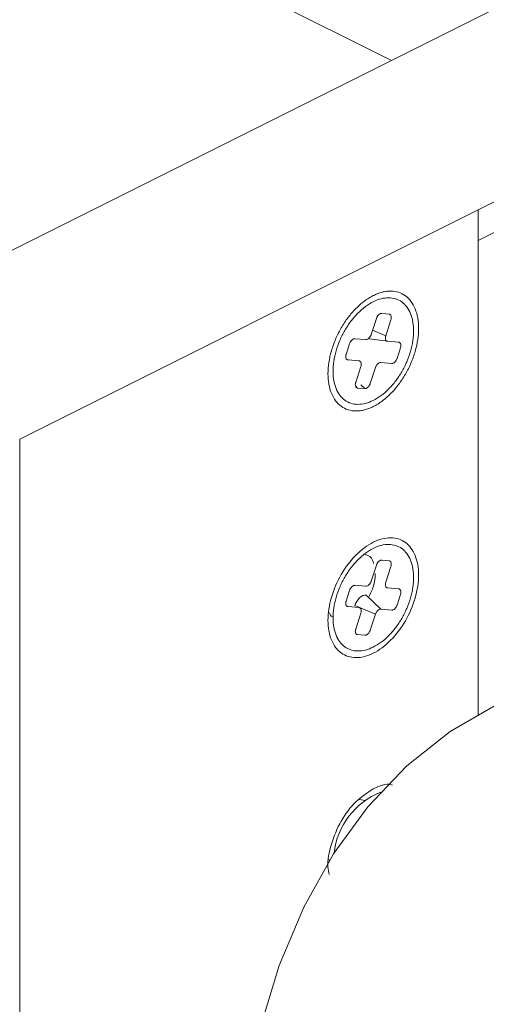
# Model space of a CAD drawing. Header units: inches. Extents: x 0.5 to 10.5, y 0.2 to 8.2.
# Tile 31 of 50: x 6.138 to 6.343, y 5.679 to 6.111. Entities that reach past the tile are written whole.
import ezdxf

# ---------------------------------------------------------------- set-up
doc = ezdxf.new("R2010")
doc.units = ezdxf.units.IN
doc.header["$MEASUREMENT"] = 0

msp = doc.modelspace()

# ---------------------------------------------------------------- linework, layer by layer
at = {"color": 7, "linetype": 'Continuous', "lineweight": 15}
for p, q in [((6.301555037, 6.0930807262), (6.0858874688, 6.2009145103)), ((6.3015550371, 6.093080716), (6.4218865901, 6.1532464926)), ((6.1003831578, 5.9924947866), (6.301555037, 6.0930807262)), ((6.3395620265, 6.027528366), (6.1383901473, 5.9269424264)), ((6.2867101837, 5.9493575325), (6.2899061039, 5.9491036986)), ((6.1383901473, 5.9269424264), (6.1383901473, 5.5242406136))]:
    msp.add_line(p, q, dxfattribs=at)
at = {"color": 144, "linetype": 'Continuous', "lineweight": 0}
for p, q in [((6.683923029, 6.199708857), (6.3395620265, 6.0275283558)), ((6.6838346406, 6.1862412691), (6.3395620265, 6.0141049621)), ((6.3395620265, 6.0141049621), (6.3395620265, 6.027528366)), ((6.3004899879, 5.981794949), (6.2972940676, 5.9820487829)), ((6.2949401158, 5.9798406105), (6.2926721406, 5.9728353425)), ((6.2990639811, 5.9723276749), (6.3013319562, 5.9793329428)), ((6.2990639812, 5.9723276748), (6.2932892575, 5.9747414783)), ((6.2831703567, 5.9687997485), (6.2816583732, 5.9641295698)), ((6.2903181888, 5.9706271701), (6.2855243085, 5.9710079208)), ((6.2999059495, 5.9698656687), (6.291769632, 5.9709318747)), ((6.3046998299, 5.9694849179), (6.2999059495, 5.9698656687)), ((6.3040298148, 5.962352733), (6.3055417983, 5.9670229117)), ((6.2825003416, 5.9616675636), (6.287294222, 5.9612868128)), ((6.2968819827, 5.9605253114), (6.301675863, 5.9601445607)), ((6.2881361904, 5.9588248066), (6.2858682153, 5.9518195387)), ((6.2922600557, 5.951311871), (6.2945280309, 5.958317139)), ((6.2881235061, 5.9508229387), (6.2899061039, 5.9491036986)), ((6.2867101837, 5.9493575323), (6.2857865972, 5.9502482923)), ((6.3004899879, 5.8735417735), (6.2972940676, 5.8737956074)), ((6.2949401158, 5.871587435), (6.2926721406, 5.864582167)), ((6.2990639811, 5.8640744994), (6.3013319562, 5.8710797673)), ((6.2831703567, 5.860546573), (6.2816583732, 5.8558763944)), ((6.2903181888, 5.8623739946), (6.2855243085, 5.8627547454)), ((6.3046998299, 5.8612317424), (6.2999059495, 5.8616124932)), ((6.2968819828, 5.8522721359), (6.2904186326, 5.8585057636)), ((6.3040298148, 5.8540995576), (6.3055417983, 5.8587697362)), ((6.2825003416, 5.8534143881), (6.287294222, 5.8530336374)), ((6.2945280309, 5.8500639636), (6.2854600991, 5.8538543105)), ((6.2968819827, 5.8522721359), (6.301675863, 5.8518913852)), ((6.2881361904, 5.8505716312), (6.2858682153, 5.8435663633)), ((6.2922600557, 5.8430586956), (6.2945280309, 5.8500639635)), ((6.2867101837, 5.841104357), (6.2899061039, 5.8408505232)), ((6.2743075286, 5.7419615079), (6.2740432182, 5.7423265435))]:
    msp.add_line(p, q, dxfattribs=at)
at = {"color": 8, "linetype": 'Continuous', "lineweight": 15}
msp.add_line((6.3395620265, 6.0141049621), (6.3395620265, 5.8060930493), dxfattribs=at)
at = {"color": 7, "linetype": 'Continuous', "lineweight": 15, "flags": 128}
msp.add_lwpolyline([(6.3480004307, 5.2205684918), (6.3273074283, 5.2532827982), (6.308324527, 5.287311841), (6.2912028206, 5.3223847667), (6.276078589, 5.3582224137), (6.2630722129, 5.3945395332), (6.2522872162, 5.4310470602), (6.2438094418, 5.467454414), (6.2377063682, 5.5034718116), (6.2340265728, 5.5388125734), (6.2327993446, 5.5731954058), (6.2340344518, 5.6063466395), (6.2377220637, 5.6380024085), (6.2438328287, 5.6679107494), (6.2523181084, 5.6958336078), (6.2631103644, 5.7215487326), (6.2761236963, 5.7448514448), (6.2912545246, 5.7655562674), (6.3083824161, 5.7834984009), (6.3273710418, 5.7985350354), (6.3480692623, 5.8105464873)], dxfattribs=at)
at = {"color": 144, "linetype": 'Continuous', "lineweight": 0, "flags": 128}
msp.add_lwpolyline([(6.287011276, 5.7687453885), (6.2876602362, 5.7687695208), (6.2898716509, 5.768369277)], dxfattribs=at)
at = {"color": 144, "linetype": 'Continuous', "lineweight": 0}
msp.add_arc((6.3089745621, 5.7414613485), 0.0328336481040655, 111.6395245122, 173.4371760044, dxfattribs=at)
for points, knots in [([(6.293600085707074, 5.941219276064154), (6.293274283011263, 5.941061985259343), (6.292623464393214, 5.940747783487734), (6.291649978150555, 5.940352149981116), (6.29068118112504, 5.940013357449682), (6.289398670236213, 5.939645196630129), (6.287817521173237, 5.939338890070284), (6.285365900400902, 5.939188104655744), (6.282479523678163, 5.939633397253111), (6.279447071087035, 5.941165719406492), (6.276957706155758, 5.943635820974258), (6.275108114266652, 5.946949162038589), (6.273969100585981, 5.950978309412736), (6.273584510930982, 5.955568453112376), (6.27396910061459, 5.960543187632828), (6.27510811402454, 5.965711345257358), (6.276957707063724, 5.970874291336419), (6.279447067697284, 5.975833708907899), (6.282479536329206, 5.980398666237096), (6.285365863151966, 5.983729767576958), (6.28781758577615, 5.98603176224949), (6.28971408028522, 5.987557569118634), (6.291647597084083, 5.988889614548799), (6.292949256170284, 5.989585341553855), (6.293600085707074, 5.98993320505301)], [0, 0, 0, 0, 0.0156625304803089, 0.0312872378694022, 0.0469119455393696, 0.0625744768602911, 0.0938522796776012, 0.1251300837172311, 0.1876099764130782, 0.2500898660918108, 0.3125697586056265, 0.3750496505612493, 0.437529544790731, 0.5000094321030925, 0.5624893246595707, 0.624969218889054, 0.6874491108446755, 0.7499290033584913, 0.8124088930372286, 0.87488878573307, 0.9061665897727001, 0.9374443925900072, 0.9687221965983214, 1, 1, 1, 1]), ([(6.293600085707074, 5.98993320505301), (6.293925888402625, 5.990090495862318), (6.294576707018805, 5.990404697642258), (6.295550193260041, 5.990800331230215), (6.296518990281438, 5.99113912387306), (6.297801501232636, 5.99150728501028), (6.299382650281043, 5.991813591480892), (6.301834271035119, 5.991964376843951), (6.304720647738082, 5.991519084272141), (6.307753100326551, 5.989986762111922), (6.310242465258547, 5.987516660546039), (6.312092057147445, 5.984203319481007), (6.313231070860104, 5.980174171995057), (6.313615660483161, 5.975584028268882), (6.31323107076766, 5.97060929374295), (6.312092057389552, 5.965441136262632), (6.310242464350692, 5.960278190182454), (6.307753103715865, 5.955318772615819), (6.304720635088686, 5.95075381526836), (6.301834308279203, 5.947422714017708), (6.299382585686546, 5.945120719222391), (6.297486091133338, 5.94359491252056), (6.295552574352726, 5.94226286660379), (6.29425091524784, 5.941567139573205), (6.293600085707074, 5.941219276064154)], [0, 0, 0, 0, 0.0156625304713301, 0.0312872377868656, 0.0469119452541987, 0.0625744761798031, 0.0938522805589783, 0.1251300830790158, 0.1876099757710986, 0.25008986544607, 0.3125697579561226, 0.3750496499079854, 0.4375295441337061, 0.500009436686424, 0.5624893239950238, 0.6249692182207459, 0.6874491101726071, 0.7499290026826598, 0.8124088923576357, 0.8748887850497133, 0.9061665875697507, 0.9374443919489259, 0.9687221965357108, 1, 1, 1, 1]), ([(6.275922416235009, 5.956737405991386), (6.275929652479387, 5.957213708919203), (6.275944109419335, 5.958165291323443), (6.276061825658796, 5.959635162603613), (6.276280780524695, 5.961375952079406), (6.276656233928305, 5.96339955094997), (6.277436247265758, 5.96645858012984), (6.278806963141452, 5.970286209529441), (6.2810194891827, 5.974693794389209), (6.283715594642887, 5.97875192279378), (6.286791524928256, 5.982303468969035), (6.290129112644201, 5.985212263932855), (6.293600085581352, 5.987366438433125), (6.297071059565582, 5.988683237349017), (6.300408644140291, 5.989112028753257), (6.303484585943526, 5.988636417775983), (6.306180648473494, 5.987274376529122), (6.308393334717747, 5.985079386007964), (6.309763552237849, 5.982622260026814), (6.310544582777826, 5.980343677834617), (6.310963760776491, 5.978488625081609), (6.311228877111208, 5.976516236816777), (6.311261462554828, 5.975115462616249), (6.311277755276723, 5.97441507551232)], [0, 0, 0, 0, 0.0208715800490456, 0.0416983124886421, 0.0625698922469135, 0.0938478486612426, 0.1251258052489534, 0.1876060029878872, 0.2500862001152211, 0.3125663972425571, 0.3750465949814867, 0.4375267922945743, 0.5000069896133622, 0.5624871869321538, 0.6249673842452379, 0.6874475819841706, 0.7499277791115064, 0.8124079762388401, 0.8748881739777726, 0.906166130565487, 0.9374440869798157, 0.968722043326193, 1, 1, 1, 1]), ([(6.297294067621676, 5.982048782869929), (6.297186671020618, 5.982048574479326), (6.296971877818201, 5.982048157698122), (6.296511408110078, 5.981895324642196), (6.295926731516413, 5.981501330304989), (6.295422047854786, 5.980873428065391), (6.29510611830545, 5.980297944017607), (6.294995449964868, 5.979993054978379), (6.294940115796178, 5.979840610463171)], [0, 0, 0, 0, 0.1253075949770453, 0.2506151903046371, 0.5000000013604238, 0.7493848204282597, 0.8746924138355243, 1, 1, 1, 1]), ([(6.301501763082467, 5.980343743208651), (6.301498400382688, 5.980443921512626), (6.3014916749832, 5.980644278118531), (6.301419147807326, 5.981006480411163), (6.301248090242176, 5.98139103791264), (6.300974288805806, 5.98164454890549), (6.300711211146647, 5.981763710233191), (6.300563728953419, 5.981784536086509), (6.30048998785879, 5.981794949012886)], [0, 0, 0, 0, 0.1251572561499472, 0.2503145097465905, 0.4999999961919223, 0.7496854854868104, 0.8748427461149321, 1, 1, 1, 1]), ([(6.301331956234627, 5.979332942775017), (6.301381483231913, 5.979506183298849), (6.301480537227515, 5.97985266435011), (6.301494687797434, 5.980180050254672), (6.301501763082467, 5.980343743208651)], [0, 0, 0, 0, 0.4999999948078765, 1, 1, 1, 1]), ([(6.311277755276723, 5.97441507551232), (6.311270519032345, 5.973938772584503), (6.311256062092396, 5.972987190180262), (6.311138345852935, 5.971517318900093), (6.310919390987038, 5.969776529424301), (6.310543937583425, 5.967752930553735), (6.309763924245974, 5.964693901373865), (6.30839320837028, 5.960866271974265), (6.306180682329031, 5.956458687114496), (6.303484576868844, 5.952400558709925), (6.300408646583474, 5.94884901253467), (6.297071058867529, 5.94594021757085), (6.293600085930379, 5.94378604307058), (6.29012911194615, 5.942469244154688), (6.286791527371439, 5.942040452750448), (6.283715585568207, 5.942516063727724), (6.281019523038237, 5.943878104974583), (6.278806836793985, 5.946073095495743), (6.277436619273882, 5.948530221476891), (6.276655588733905, 5.950808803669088), (6.27623641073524, 5.952663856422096), (6.275971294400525, 5.954636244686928), (6.275938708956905, 5.956037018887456), (6.275922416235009, 5.956737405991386)], [0, 0, 0, 0, 0.020871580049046, 0.0416983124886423, 0.0625698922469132, 0.0938478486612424, 0.1251258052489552, 0.1876060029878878, 0.2500862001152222, 0.3125663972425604, 0.3750465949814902, 0.4375267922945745, 0.5000069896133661, 0.5624871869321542, 0.6249673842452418, 0.6874475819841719, 0.7499277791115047, 0.8124079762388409, 0.8748881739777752, 0.9061661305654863, 0.9374440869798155, 0.9687220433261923, 1, 1, 1, 1]), ([(6.292672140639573, 5.972835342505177), (6.292616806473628, 5.972682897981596), (6.292506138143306, 5.972378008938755), (6.292190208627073, 5.971802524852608), (6.291685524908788, 5.971174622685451), (6.291100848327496, 5.970780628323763), (6.290640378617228, 5.970627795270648), (6.290425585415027, 5.970627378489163), (6.290318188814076, 5.970627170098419)], [0, 0, 0, 0, 0.125307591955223, 0.2506151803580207, 0.5000000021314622, 0.7493848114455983, 0.8746924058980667, 1, 1, 1, 1]), ([(6.285524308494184, 5.971007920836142), (6.285416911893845, 5.971007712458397), (6.285202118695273, 5.971007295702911), (6.284741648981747, 5.970854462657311), (6.284156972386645, 5.970460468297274), (6.283652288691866, 5.96983256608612), (6.283336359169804, 5.969257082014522), (6.283225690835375, 5.968952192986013), (6.283170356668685, 5.968799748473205)], [0, 0, 0, 0, 0.1253075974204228, 0.2506151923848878, 0.50000000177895, 0.7493848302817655, 0.8746924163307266, 0.9999999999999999, 0.9999999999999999, 0.9999999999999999, 0.9999999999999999]), ([(6.305711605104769, 5.968033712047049), (6.305708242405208, 5.968133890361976), (6.3057015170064, 5.968334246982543), (6.305628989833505, 5.968696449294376), (6.305457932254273, 5.969081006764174), (6.305184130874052, 5.969334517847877), (6.304921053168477, 5.969453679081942), (6.304773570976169, 5.969474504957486), (6.304699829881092, 5.969484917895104)], [0, 0, 0, 0, 0.1251572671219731, 0.2503145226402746, 0.5000000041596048, 0.749685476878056, 0.8748427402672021, 1, 1, 1, 1]), ([(6.305541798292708, 5.967022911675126), (6.305591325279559, 5.96719615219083), (6.305690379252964, 5.967542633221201), (6.305704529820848, 5.967870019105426), (6.305711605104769, 5.968033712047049)], [0, 0, 0, 0, 0.5000000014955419, 1, 1, 1, 1]), ([(6.281658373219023, 5.96412956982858), (6.281614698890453, 5.963976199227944), (6.281527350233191, 5.963669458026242), (6.281464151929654, 5.963073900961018), (6.28154715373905, 5.962399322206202), (6.281853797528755, 5.9619345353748), (6.282194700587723, 5.961718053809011), (6.282398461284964, 5.96168439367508), (6.282500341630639, 5.961667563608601)], [0, 0, 0, 0, 0.1253075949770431, 0.2506151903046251, 0.5000000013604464, 0.7493848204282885, 0.874692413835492, 1, 1, 1, 1]), ([(6.287294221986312, 5.96128681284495), (6.28736796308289, 5.961276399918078), (6.287515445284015, 5.961255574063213), (6.287778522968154, 5.961136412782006), (6.28805232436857, 5.960882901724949), (6.28822338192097, 5.960498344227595), (6.288295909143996, 5.960136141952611), (6.288302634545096, 5.959935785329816), (6.288305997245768, 5.959835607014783)], [0, 0, 0, 0, 0.1251572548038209, 0.2503145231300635, 0.4999999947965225, 0.7496854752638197, 0.8748427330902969, 1, 1, 1, 1]), ([(6.288305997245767, 5.959835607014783), (6.288298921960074, 5.959671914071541), (6.288284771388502, 5.959344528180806), (6.288185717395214, 5.958998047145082), (6.288136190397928, 5.95882480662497)], [0, 0, 0, 0, 0.4999999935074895, 1, 1, 1, 1]), ([(6.294528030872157, 5.958317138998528), (6.294583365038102, 5.95846958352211), (6.294694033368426, 5.958774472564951), (6.295009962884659, 5.959349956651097), (6.295514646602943, 5.959977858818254), (6.296099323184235, 5.960371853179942), (6.296559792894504, 5.960524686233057), (6.296774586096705, 5.960525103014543), (6.296881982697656, 5.960525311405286)], [0, 0, 0, 0, 0.1253075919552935, 0.2506151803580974, 0.5000000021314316, 0.7493848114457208, 0.874692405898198, 1, 1, 1, 1]), ([(6.301675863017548, 5.960144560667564), (6.301783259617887, 5.960144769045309), (6.301998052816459, 5.960145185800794), (6.302458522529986, 5.960298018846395), (6.303043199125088, 5.960692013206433), (6.303547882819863, 5.961319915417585), (6.303863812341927, 5.961895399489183), (6.303974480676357, 5.962200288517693), (6.304029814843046, 5.9623527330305)], [0, 0, 0, 0, 0.1253075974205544, 0.2506151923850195, 0.5000000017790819, 0.7493848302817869, 0.8746924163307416, 1, 1, 1, 1]), ([(6.285868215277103, 5.951819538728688), (6.28582454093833, 5.951666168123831), (6.28573719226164, 5.951359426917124), (6.285673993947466, 5.950763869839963), (6.285756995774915, 5.950089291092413), (6.286063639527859, 5.949624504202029), (6.286404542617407, 5.949408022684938), (6.286608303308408, 5.949374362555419), (6.286710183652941, 5.949357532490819)], [0, 0, 0, 0, 0.1253075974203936, 0.2506151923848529, 0.5000000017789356, 0.7493848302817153, 0.8746924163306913, 1, 1, 1, 1]), ([(6.289906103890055, 5.949103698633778), (6.290013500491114, 5.949103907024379), (6.290228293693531, 5.949104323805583), (6.290688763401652, 5.94925715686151), (6.291273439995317, 5.949651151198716), (6.291778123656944, 5.950279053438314), (6.292094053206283, 5.9508545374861), (6.292204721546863, 5.951159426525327), (6.292260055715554, 5.951311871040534)], [0, 0, 0, 0, 0.1253075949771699, 0.2506151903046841, 0.500000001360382, 0.7493848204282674, 0.8746924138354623, 1, 1, 1, 1]), ([(6.275922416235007, 5.848484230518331), (6.275929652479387, 5.848960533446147), (6.275944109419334, 5.849912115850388), (6.276061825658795, 5.851381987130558), (6.276280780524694, 5.85312277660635), (6.276656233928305, 5.855146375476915), (6.277436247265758, 5.858205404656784), (6.278806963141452, 5.862033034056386), (6.2810194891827, 5.866440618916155), (6.283715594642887, 5.870498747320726), (6.286791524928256, 5.874050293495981), (6.290129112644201, 5.876959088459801), (6.293600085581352, 5.879113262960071), (6.297071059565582, 5.880430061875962), (6.30040864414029, 5.880858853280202), (6.303484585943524, 5.880383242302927), (6.306180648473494, 5.879021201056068), (6.308393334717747, 5.876826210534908), (6.309763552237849, 5.874369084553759), (6.310544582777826, 5.872090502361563), (6.31096376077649, 5.870235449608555), (6.311228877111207, 5.868263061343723), (6.311261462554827, 5.866862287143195), (6.311277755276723, 5.866161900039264)], [0, 0, 0, 0, 0.0208715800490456, 0.0416983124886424, 0.0625698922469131, 0.0938478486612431, 0.1251258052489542, 0.1876060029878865, 0.2500862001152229, 0.3125663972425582, 0.3750465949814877, 0.437526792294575, 0.500006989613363, 0.5624871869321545, 0.6249673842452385, 0.6874475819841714, 0.7499277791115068, 0.812407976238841, 0.8748881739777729, 0.9061661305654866, 0.9374440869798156, 0.9687220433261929, 1, 1, 1, 1]), ([(6.289982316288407, 5.876283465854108), (6.290411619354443, 5.876173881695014), (6.292059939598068, 5.87575313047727), (6.2933941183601, 5.874180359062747), (6.293678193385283, 5.872477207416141), (6.29369603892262, 5.872370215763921)], [0, 0, 0, 0, 0.2481475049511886, 0.9527687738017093, 1, 1, 1, 1]), ([(6.297294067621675, 5.873795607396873), (6.297186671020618, 5.873795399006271), (6.2969718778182, 5.873794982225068), (6.296511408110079, 5.873642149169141), (6.295926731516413, 5.873248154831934), (6.295422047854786, 5.872620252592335), (6.295106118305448, 5.87204476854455), (6.294995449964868, 5.871739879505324), (6.294940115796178, 5.871587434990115)], [0, 0, 0, 0, 0.1253075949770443, 0.2506151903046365, 0.5000000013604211, 0.7493848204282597, 0.8746924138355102, 1, 1, 1, 1]), ([(6.301501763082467, 5.872090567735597), (6.301498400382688, 5.872190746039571), (6.3014916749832, 5.872391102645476), (6.301419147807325, 5.872753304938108), (6.301248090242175, 5.873137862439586), (6.300974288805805, 5.873391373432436), (6.300711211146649, 5.873510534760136), (6.300563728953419, 5.873531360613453), (6.30048998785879, 5.873541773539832)], [0, 0, 0, 0, 0.1251572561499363, 0.2503145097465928, 0.4999999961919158, 0.7496854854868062, 0.8748427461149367, 1, 1, 1, 1]), ([(6.301331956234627, 5.871079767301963), (6.301381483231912, 5.871253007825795), (6.301480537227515, 5.871599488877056), (6.301494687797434, 5.871926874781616), (6.301501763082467, 5.872090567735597)], [0, 0, 0, 0, 0.4999999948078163, 1, 1, 1, 1]), ([(6.311277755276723, 5.866161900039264), (6.311270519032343, 5.865685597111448), (6.311256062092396, 5.864734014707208), (6.311138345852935, 5.863264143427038), (6.310919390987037, 5.861523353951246), (6.310543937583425, 5.859499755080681), (6.309763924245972, 5.856440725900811), (6.308393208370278, 5.85261309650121), (6.306180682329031, 5.848205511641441), (6.303484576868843, 5.84414738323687), (6.300408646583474, 5.840595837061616), (6.297071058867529, 5.837687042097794), (6.293600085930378, 5.835532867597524), (6.290129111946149, 5.834216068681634), (6.28679152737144, 5.833787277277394), (6.283715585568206, 5.834262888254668), (6.281019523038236, 5.835624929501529), (6.278806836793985, 5.837819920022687), (6.277436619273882, 5.840277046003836), (6.276655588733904, 5.842555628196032), (6.27623641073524, 5.84441068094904), (6.275971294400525, 5.846383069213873), (6.275938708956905, 5.847783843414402), (6.275922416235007, 5.848484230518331)], [0, 0, 0, 0, 0.0208715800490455, 0.041698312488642, 0.0625698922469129, 0.0938478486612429, 0.125125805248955, 0.1876060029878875, 0.2500862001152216, 0.3125663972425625, 0.3750465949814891, 0.4375267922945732, 0.5000069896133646, 0.5624871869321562, 0.6249673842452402, 0.68744758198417, 0.7499277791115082, 0.8124079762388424, 0.874888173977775, 0.9061661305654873, 0.9374440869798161, 0.9687220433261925, 1, 1, 1, 1]), ([(6.292672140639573, 5.864582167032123), (6.292616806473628, 5.864429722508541), (6.292506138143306, 5.864124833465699), (6.292190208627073, 5.863549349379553), (6.291685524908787, 5.862921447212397), (6.291100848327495, 5.862527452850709), (6.290640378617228, 5.862374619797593), (6.290425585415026, 5.862374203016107), (6.290318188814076, 5.862373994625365)], [0, 0, 0, 0, 0.1253075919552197, 0.2506151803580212, 0.5000000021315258, 0.7493848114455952, 0.8746924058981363, 1, 1, 1, 1]), ([(6.294480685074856, 5.867931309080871), (6.294338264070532, 5.866064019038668), (6.294070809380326, 5.862557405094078), (6.292344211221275, 5.859061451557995), (6.291537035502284, 5.857427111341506)], [0, 0, 0, 0, 0.5325051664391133, 1, 1, 1, 1]), ([(6.285524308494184, 5.862754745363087), (6.285416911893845, 5.862754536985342), (6.285202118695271, 5.862754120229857), (6.284741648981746, 5.862601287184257), (6.284156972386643, 5.862207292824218), (6.283652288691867, 5.861579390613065), (6.283336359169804, 5.861003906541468), (6.283225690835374, 5.860699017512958), (6.283170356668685, 5.860546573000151)], [0, 0, 0, 0, 0.1253075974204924, 0.2506151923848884, 0.500000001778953, 0.7493848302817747, 0.8746924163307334, 1, 1, 1, 1]), ([(6.29990594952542, 5.861612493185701), (6.299804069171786, 5.861629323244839), (6.299600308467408, 5.861662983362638), (6.2992594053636, 5.861879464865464), (6.298952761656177, 5.862344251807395), (6.298869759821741, 5.86301883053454), (6.298932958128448, 5.863614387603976), (6.299020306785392, 5.863921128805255), (6.299063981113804, 5.864074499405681)], [0, 0, 0, 0, 0.1253075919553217, 0.2506151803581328, 0.5000000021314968, 0.749384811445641, 0.8746924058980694, 1, 1, 1, 1]), ([(6.305711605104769, 5.859780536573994), (6.305708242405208, 5.859880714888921), (6.305701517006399, 5.860081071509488), (6.305628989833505, 5.860443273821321), (6.305457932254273, 5.86082783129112), (6.305184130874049, 5.861081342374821), (6.304921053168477, 5.861200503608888), (6.304773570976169, 5.86122132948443), (6.304699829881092, 5.861231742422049)], [0, 0, 0, 0, 0.1251572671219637, 0.2503145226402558, 0.5000000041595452, 0.7496854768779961, 0.8748427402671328, 1, 1, 1, 1]), ([(6.305541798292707, 5.858769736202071), (6.305591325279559, 5.858942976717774), (6.305690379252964, 5.859289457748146), (6.305704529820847, 5.859616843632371), (6.305711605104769, 5.859780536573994)], [0, 0, 0, 0, 0.5000000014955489, 1, 1, 1, 1]), ([(6.281658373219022, 5.855876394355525), (6.281614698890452, 5.855723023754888), (6.281527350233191, 5.855416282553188), (6.281464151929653, 5.854820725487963), (6.28154715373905, 5.854146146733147), (6.281853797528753, 5.853681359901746), (6.282194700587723, 5.853464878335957), (6.282398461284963, 5.853431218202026), (6.282500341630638, 5.853414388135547)], [0, 0, 0, 0, 0.1253075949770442, 0.2506151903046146, 0.5000000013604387, 0.7493848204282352, 0.8746924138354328, 1, 1, 1, 1]), ([(6.285460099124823, 5.853854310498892), (6.285877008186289, 5.85514204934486), (6.286654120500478, 5.856393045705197), (6.288489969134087, 5.858115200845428), (6.289537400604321, 5.858575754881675), (6.290418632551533, 5.858505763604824)], [0, 0, 0, 0, 0.5, 0.5, 1, 1, 1, 1]), ([(6.28729422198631, 5.853033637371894), (6.28736796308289, 5.853023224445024), (6.287515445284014, 5.853002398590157), (6.287778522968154, 5.85288323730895), (6.288052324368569, 5.852629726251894), (6.288223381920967, 5.85224516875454), (6.288295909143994, 5.851882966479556), (6.288302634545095, 5.851682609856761), (6.288305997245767, 5.851582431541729)], [0, 0, 0, 0, 0.1251572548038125, 0.2503145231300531, 0.4999999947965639, 0.7496854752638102, 0.8748427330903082, 1, 1, 1, 1]), ([(6.288305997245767, 5.851582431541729), (6.288298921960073, 5.851418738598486), (6.288284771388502, 5.851091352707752), (6.288185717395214, 5.850744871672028), (6.288136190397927, 5.850571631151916)], [0, 0, 0, 0, 0.4999999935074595, 1, 1, 1, 1]), ([(6.301675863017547, 5.851891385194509), (6.301783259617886, 5.851891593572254), (6.301998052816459, 5.85189201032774), (6.302458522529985, 5.852044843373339), (6.303043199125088, 5.852438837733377), (6.303547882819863, 5.85306673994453), (6.303863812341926, 5.853642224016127), (6.303974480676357, 5.853947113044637), (6.304029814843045, 5.854099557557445)], [0, 0, 0, 0, 0.1253075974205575, 0.250615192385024, 0.5000000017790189, 0.7493848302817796, 0.8746924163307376, 1, 1, 1, 1]), ([(6.275972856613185, 5.848820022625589), (6.275852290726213, 5.848852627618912), (6.275019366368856, 5.84907787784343), (6.274591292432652, 5.850001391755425), (6.27422518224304, 5.850791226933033)], [0, 0, 0, 0, 0.1447501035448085, 1, 1, 1, 1]), ([(6.285868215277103, 5.843566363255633), (6.28582454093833, 5.843412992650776), (6.28573719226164, 5.843106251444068), (6.285673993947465, 5.842510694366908), (6.285756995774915, 5.841836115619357), (6.28606363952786, 5.841371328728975), (6.286404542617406, 5.841154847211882), (6.286608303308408, 5.841121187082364), (6.28671018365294, 5.841104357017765)], [0, 0, 0, 0, 0.1253075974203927, 0.2506151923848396, 0.5000000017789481, 0.7493848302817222, 0.8746924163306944, 0.9999999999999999, 0.9999999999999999, 0.9999999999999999, 0.9999999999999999]), ([(6.289906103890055, 5.840850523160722), (6.290013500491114, 5.840850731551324), (6.290228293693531, 5.840851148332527), (6.290688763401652, 5.841003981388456), (6.291273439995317, 5.841397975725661), (6.291778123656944, 5.84202587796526), (6.292094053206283, 5.842601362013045), (6.292204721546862, 5.842906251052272), (6.292260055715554, 5.84305869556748)], [0, 0, 0, 0, 0.1253075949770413, 0.2506151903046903, 0.5000000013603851, 0.749384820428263, 0.8746924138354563, 0.9999999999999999, 0.9999999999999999, 0.9999999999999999, 0.9999999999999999])]:
    msp.add_open_spline(points, degree=3, knots=knots, dxfattribs=at)
at = {"color": 7, "linetype": 'Continuous', "lineweight": 15}
for points, knots in [([(6.29990594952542, 5.969865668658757), (6.299804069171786, 5.969882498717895), (6.299600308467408, 5.969916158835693), (6.299259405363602, 5.970132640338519), (6.298952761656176, 5.97059742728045), (6.298869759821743, 5.971272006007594), (6.298932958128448, 5.971867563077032), (6.299020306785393, 5.97217430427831), (6.299063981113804, 5.972327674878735)], [0, 0, 0, 0, 0.1253075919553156, 0.2506151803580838, 0.5000000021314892, 0.7493848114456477, 0.874692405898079, 1, 1, 1, 1]), ([(6.293600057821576, 5.832966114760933), (6.290996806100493, 5.831664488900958), (6.288394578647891, 5.83099732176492), (6.283584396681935, 5.831032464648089), (6.281378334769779, 5.831734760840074), (6.277696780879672, 5.834402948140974), (6.276222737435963, 5.836367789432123), (6.274230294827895, 5.841262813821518), (6.273712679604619, 5.844191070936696), (6.273712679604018, 5.850567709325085), (6.274230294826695, 5.854013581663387), (6.276222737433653, 5.860901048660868), (6.277696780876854, 5.864339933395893), (6.281378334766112, 5.870689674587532), (6.283584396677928, 5.873598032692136), (6.288394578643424, 5.87844335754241), (6.290996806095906, 5.88037841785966), (6.29360005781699, 5.881680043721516)], [0, 0, 0, 0, 0.125, 0.125, 0.25, 0.25, 0.375, 0.375, 0.5, 0.5, 0.625, 0.625, 0.75, 0.75, 0.875, 0.875, 1, 1, 1, 1]), ([(6.29360005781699, 5.881680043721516), (6.296203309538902, 5.882981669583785), (6.298805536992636, 5.883648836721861), (6.303615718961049, 5.883613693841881), (6.305821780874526, 5.882911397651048), (6.309503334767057, 5.880243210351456), (6.310977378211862, 5.878278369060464), (6.312969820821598, 5.873383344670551), (6.313487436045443, 5.870455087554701), (6.31348743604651, 5.864078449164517), (6.312969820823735, 5.860632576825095), (6.310977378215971, 5.853745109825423), (6.309503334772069, 5.85030622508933), (6.305821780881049, 5.843956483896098), (6.303615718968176, 5.841048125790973), (6.298805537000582, 5.836202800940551), (6.296203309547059, 5.83426774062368), (6.293600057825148, 5.832966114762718)], [0, 0, 0, 0, 0.1249999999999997, 0.1249999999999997, 0.2499999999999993, 0.2499999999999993, 0.374999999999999, 0.374999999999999, 0.4999999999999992, 0.4999999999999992, 0.6249999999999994, 0.6249999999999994, 0.7499999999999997, 0.7499999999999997, 0.8749999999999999, 0.8749999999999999, 1, 1, 1, 1]), ([(6.294528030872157, 5.850063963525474), (6.294583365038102, 5.850216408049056), (6.294694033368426, 5.850521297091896), (6.295009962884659, 5.851096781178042), (6.295514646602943, 5.8517246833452), (6.296099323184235, 5.852118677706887), (6.296559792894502, 5.852271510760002), (6.296774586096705, 5.852271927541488), (6.296881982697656, 5.85227213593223)], [0, 0, 0, 0, 0.125307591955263, 0.2506151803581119, 0.5000000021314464, 0.7493848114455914, 0.8746924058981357, 0.9999999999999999, 0.9999999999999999, 0.9999999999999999, 0.9999999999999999]), ([(6.274281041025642, 5.735910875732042), (6.274045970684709, 5.736955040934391), (6.273184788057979, 5.740780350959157), (6.274869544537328, 5.749307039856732), (6.279139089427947, 5.759458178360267), (6.285799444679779, 5.768430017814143), (6.290999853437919, 5.771761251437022), (6.293600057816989, 5.77342686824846)], [0, 0, 0, 0, 0.0858071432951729, 0.3143553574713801, 0.5429035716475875, 0.7714517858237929, 1, 1, 1, 1]), ([(6.293600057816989, 5.77342686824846), (6.296308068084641, 5.774668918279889), (6.299363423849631, 5.776070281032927), (6.301765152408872, 5.775212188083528), (6.302038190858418, 5.775114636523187)], [0, 0, 0, 0, 0.8863158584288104, 0.9999999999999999, 0.9999999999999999, 0.9999999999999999, 0.9999999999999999])]:
    msp.add_open_spline(points, degree=3, knots=knots, dxfattribs=at)

doc.saveas('drawing.dxf')
